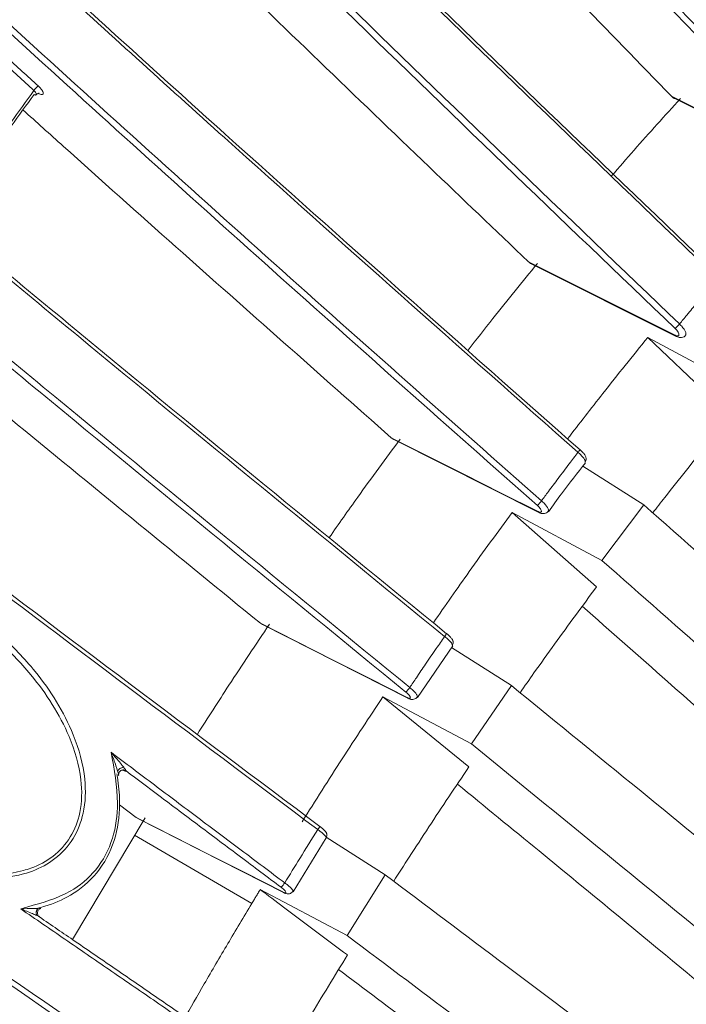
# Model space of a CAD drawing. Header units: millimetres. Extents: x 0 to 1118, y 0 to 864.
# Tile 227 of 256: x 909 to 916, y 173 to 183. Entities that reach past the tile are written whole.
import ezdxf

# ---------------------------------------------------------------- set-up
doc = ezdxf.new("R2010")
doc.units = ezdxf.units.MM

msp = doc.modelspace()

# ---------------------------------------------------------------- linework, layer by layer
at = {"color": 9, "linetype": 'Continuous', "lineweight": 15}
for p, q in [((909.172, 182.112), (909.167, 182.115)), ((911.364, 173.781), (910.158, 174.483))]:
    msp.add_line(p, q, dxfattribs=at)
at = {"color": 7, "linetype": 'Continuous', "lineweight": 15}
for p, q in [((915.716, 182.061), (917.206, 181.316)), ((914.24, 180.363), (915.731, 179.616)), ((916.372, 179.101), (915.438, 179.604)), ((915.438, 179.604), (916.286, 178.796)), ((912.825, 178.556), (912.799, 178.573)), ((912.825, 178.556), (914.317, 177.805)), ((914.771, 178.282), (915.398, 177.881)), ((914.966, 177.311), (915.398, 177.881)), ((914.966, 177.311), (914.043, 177.805)), ((914.043, 177.805), (914.911, 177.039)), ((911.475, 176.651), (911.453, 176.664)), ((911.475, 176.65), (912.97, 175.894)), ((913.069, 175.902), (913.431, 176.432)), ((913.42, 176.416), (914.035, 176.023)), ((913.623, 175.424), (914.035, 176.023)), ((913.623, 175.424), (912.713, 175.909)), ((912.713, 175.909), (913.598, 175.187)), ((910.003, 174.796), (910.175, 174.668)), ((910.266, 174.663), (909.52, 173.41)), ((910.192, 174.658), (910.175, 174.668)), ((910.191, 174.657), (911.689, 173.895)), ((911.789, 173.903), (912.131, 174.458)), ((912.129, 174.463), (912.737, 174.075)), ((912.345, 173.451), (912.737, 174.075)), ((912.345, 173.451), (911.451, 173.925))]:
    msp.add_line(p, q, dxfattribs=at)
at = {"color": 7, "linetype": 'Continuous', "lineweight": 15, "flags": 128}
for points in [[(915.682, 182.086), (916.06, 181.897), (916.439, 181.708), (916.817, 181.519), (917.196, 181.329)], [(914.21, 180.384), (914.588, 180.195), (914.965, 180.006), (915.343, 179.816), (915.721, 179.627)], [(912.799, 178.573), (913.176, 178.384), (913.554, 178.194), (913.931, 178.004), (914.309, 177.814)], [(914.72, 178.423), (914.725, 178.429), (914.73, 178.435), (914.734, 178.44), (914.737, 178.444), (914.74, 178.446), (914.741, 178.448), (914.742, 178.449), (914.741, 178.448)], [(911.453, 176.664), (911.831, 176.473), (912.208, 176.282), (912.585, 176.092), (912.962, 175.901)], [(913.368, 176.557), (913.369, 176.557), (913.368, 176.556), (913.367, 176.554), (913.365, 176.551), (913.361, 176.546), (913.357, 176.541), (913.352, 176.535), (913.347, 176.528)], [(910.175, 174.668), (910.552, 174.476), (910.929, 174.284), (911.306, 174.092), (911.683, 173.9)]]:
    msp.add_lwpolyline(points, dxfattribs=at)
at = {"color": 9, "linetype": 'Continuous', "lineweight": 15, "flags": 128}
for points in [[(914.317, 177.805), (914.312, 177.808), (914.309, 177.814)], [(912.969, 175.894), (912.966, 175.896), (912.962, 175.901)], [(911.683, 173.9), (911.688, 173.896), (911.689, 173.895)]]:
    msp.add_lwpolyline(points, dxfattribs=at)
at = {"color": 7, "linetype": 'Continuous', "lineweight": 15}
for centre, radius, start, end in [((909.454, 181.868), 0.433, 131.5801, 139.9827), ((919.084, 176.552), 4.604, 136.1279, 136.9281), ((912.736, 179.32), 2.13, 317.3117, 319.0043), ((912.381, 176.479), 0.773, 317.4237, 321.966), ((911.945, 174.628), 0.13, 318.6133, 335.7545), ((911.349, 174.242), 0.432, 317.1906, 325.0709)]:
    msp.add_arc(centre, radius, start, end, dxfattribs=at)
at = {"color": 9, "linetype": 'Continuous', "lineweight": 15}
msp.add_arc((915.74, 179.634), 0.0204, 199.459, 241.4969, dxfattribs=at)
at = {"color": 7, "linetype": 'Continuous', "lineweight": 15}
for points, knots in [([(902.486, 200.69), (902.528, 200.601), (902.715, 200.208), (903.091, 199.49), (903.653, 198.522), (904.28, 197.528), (905.153, 196.237), (906.313, 194.65), (907.793, 192.772), (909.362, 190.892), (910.982, 189.038), (912.628, 187.219), (914.844, 184.836), (916.543, 183.08), (917.677, 181.908)], [0, 0, 0, 0, 0.014898, 0.0657, 0.11688, 0.169057, 0.221502, 0.317614, 0.414599, 0.513454, 0.612688, 0.709241, 0.805942, 1, 1, 1, 1]), ([(917.657, 181.89), (916.528, 183.057), (914.833, 184.809), (912.618, 187.191), (910.984, 188.997), (909.387, 190.824), (907.834, 192.681), (906.339, 194.571), (905.148, 196.198), (904.245, 197.535), (903.587, 198.584), (902.984, 199.63), (902.651, 200.305), (902.484, 200.645)], [0, 0, 0, 0, 0.193505, 0.290512, 0.38765, 0.484323, 0.5813, 0.679671, 0.778832, 0.833242, 0.887935, 0.943723, 1, 1, 1, 1]), ([(917.201, 181.405), (916.072, 182.573), (914.376, 184.326), (912.16, 186.709), (910.524, 188.516), (908.924, 190.345), (907.368, 192.203), (905.87, 194.097), (904.69, 195.704), (903.811, 197.001), (903.184, 197.988), (902.611, 198.97), (902.184, 199.777), (901.964, 200.247), (901.891, 200.404)], [0, 0, 0, 0, 0.191049, 0.286815, 0.382706, 0.478237, 0.574063, 0.671248, 0.769205, 0.819696, 0.870413, 0.921987, 0.973938, 1, 1, 1, 1]), ([(901.957, 200.421), (902.03, 200.265), (902.245, 199.806), (902.661, 199.017), (903.225, 198.049), (903.854, 197.054), (904.729, 195.764), (905.891, 194.178), (907.371, 192.304), (908.939, 190.428), (910.558, 188.576), (912.203, 186.759), (914.418, 184.378), (916.115, 182.623), (917.248, 181.451)], [0, 0, 0, 0, 0.026008, 0.07628, 0.126926, 0.178559, 0.230456, 0.325438, 0.421272, 0.51893, 0.616958, 0.712454, 0.808093, 1, 1, 1, 1]), ([(899.512, 199.088), (899.711, 198.716), (900.061, 198.062), (900.696, 197.063), (901.337, 196.131), (902.043, 195.172), (903.006, 193.936), (904.263, 192.423), (905.841, 190.637), (907.499, 188.847), (909.201, 187.077), (910.924, 185.336), (913.236, 183.051), (915.001, 181.362), (916.178, 180.235)], [0, 0, 0, 0, 0.0644809, 0.1134866, 0.1628589, 0.2131896, 0.2637748, 0.3547483, 0.4464955, 0.5398919, 0.6336207, 0.7249843, 0.8164752, 1, 1, 1, 1]), ([(916.157, 180.214), (914.984, 181.337), (913.224, 183.023), (910.913, 185.306), (909.201, 187.035), (907.522, 188.781), (905.881, 190.55), (904.289, 192.347), (903.019, 193.874), (902.056, 195.109), (901.356, 196.056), (900.709, 196.995), (900.065, 198.005), (899.711, 198.666), (899.513, 199.036)], [0, 0, 0, 0, 0.183107, 0.274865, 0.366733, 0.458216, 0.549965, 0.64294, 0.736615, 0.785706, 0.835015, 0.88515, 0.935652, 1, 1, 1, 1]), ([(915.72, 179.696), (914.547, 180.82), (912.786, 182.507), (910.473, 184.792), (908.76, 186.521), (907.079, 188.269), (905.433, 190.041), (903.838, 191.84), (902.563, 193.37), (901.593, 194.61), (900.887, 195.564), (900.233, 196.51), (899.529, 197.609), (899.145, 198.344), (898.912, 198.789)], [0, 0, 0, 0, 0.1804333, 0.2708396, 0.3613512, 0.4515761, 0.542059, 0.6337324, 0.7260842, 0.774735, 0.8235997, 0.8732825, 0.9233282, 1, 1, 1, 1]), ([(898.979, 198.805), (899.21, 198.362), (899.589, 197.639), (900.28, 196.558), (900.923, 195.625), (901.633, 194.665), (902.599, 193.429), (903.857, 191.917), (905.435, 190.135), (907.092, 188.348), (908.793, 186.581), (910.515, 184.842), (912.826, 182.559), (914.588, 180.87), (915.765, 179.743)], [0, 0, 0, 0, 0.076513, 0.124954, 0.173758, 0.223509, 0.27351, 0.363258, 0.453761, 0.545864, 0.63829, 0.728497, 0.818827, 1, 1, 1, 1]), ([(896.576, 197.115), (896.745, 196.826), (897.087, 196.245), (897.722, 195.337), (898.405, 194.438), (899.122, 193.556), (899.9, 192.648), (900.946, 191.48), (902.294, 190.05), (903.966, 188.362), (905.71, 186.666), (907.491, 184.984), (909.287, 183.327), (911.693, 181.146), (913.521, 179.527), (914.741, 178.448)], [0, 0, 0, 0, 0.054296, 0.109333, 0.156285, 0.203574, 0.251739, 0.300135, 0.386699, 0.473945, 0.562633, 0.65161, 0.738518, 0.825534, 1, 1, 1, 1]), ([(914.72, 178.423), (913.504, 179.499), (911.68, 181.115), (909.275, 183.294), (907.49, 184.941), (905.731, 186.601), (904.004, 188.279), (902.319, 189.978), (900.959, 191.419), (899.913, 192.585), (899.143, 193.482), (898.419, 194.37), (897.728, 195.277), (897.097, 196.185), (896.737, 196.775), (896.578, 197.059), (896.578, 197.059)], [0, 0, 0, 0, 0.174179, 0.261424, 0.348761, 0.435785, 0.523041, 0.611368, 0.700306, 0.747344, 0.794579, 0.842566, 0.890888, 0.94509, 0.999999, 1, 1, 1, 1]), ([(896.148, 196.612), (896.148, 196.612), (896.293, 196.353), (896.622, 195.809), (897.222, 194.934), (897.921, 194.008), (898.78, 192.95), (899.81, 191.763), (901.016, 190.45), (902.296, 189.118), (903.601, 187.809), (905.122, 186.326), (906.864, 184.675), (909.093, 182.617), (911.588, 180.364), (913.425, 178.737), (914.344, 177.923)], [0, 0, 0, 0, 0.000001, 0.050052, 0.100694, 0.152147, 0.204058, 0.271397, 0.33932, 0.408588, 0.478157, 0.542736, 0.63995, 0.737416, 0.868627, 1, 1, 1, 1]), ([(914.302, 177.876), (913.393, 178.681), (911.574, 180.292), (908.865, 182.736), (906.635, 184.801), (904.881, 186.473), (903.571, 187.75), (902.277, 189.047), (901.006, 190.368), (899.784, 191.696), (898.742, 192.897), (897.882, 193.955), (897.187, 194.874), (896.568, 195.767), (896.244, 196.32), (896.082, 196.596)], [0, 0, 0, 0, 0.129744, 0.259595, 0.390175, 0.455723, 0.521382, 0.58908, 0.657025, 0.726028, 0.795581, 0.845952, 0.896309, 0.948161, 1, 1, 1, 1]), ([(894.259, 193.968), (894.494, 193.666), (894.967, 193.056), (895.917, 191.977), (896.949, 190.887), (898.027, 189.809), (899.033, 188.837), (900.27, 187.679), (901.752, 186.334), (903.682, 184.632), (905.679, 182.919), (907.723, 181.2), (910.219, 179.128), (912.108, 177.586), (913.368, 176.557)], [0, 0, 0, 0, 0.060795, 0.122524, 0.198029, 0.252491, 0.30724, 0.362323, 0.447092, 0.532255, 0.647339, 0.735345, 0.823445, 1, 1, 1, 1]), ([(913.347, 176.528), (912.09, 177.555), (910.204, 179.095), (907.709, 181.166), (905.697, 182.858), (903.557, 184.693), (901.682, 186.349), (900.214, 187.685), (899.127, 188.7), (898.073, 189.714), (897.119, 190.666), (896.27, 191.551), (895.528, 192.365), (894.843, 193.16), (894.461, 193.654), (894.268, 193.903)], [0, 0, 0, 0, 0.17646, 0.264807, 0.353233, 0.463602, 0.574431, 0.631018, 0.687761, 0.745127, 0.802791, 0.851154, 0.900209, 0.949663, 1, 1, 1, 1]), ([(912.95, 175.956), (911.693, 176.983), (909.806, 178.524), (907.311, 180.596), (905.289, 182.296), (903.129, 184.148), (901.23, 185.824), (899.745, 187.177), (898.644, 188.204), (897.577, 189.231), (896.629, 190.179), (895.803, 191.041), (895.095, 191.817), (894.439, 192.575), (894.067, 193.048), (893.881, 193.286)], [0, 0, 0, 0, 0.177294, 0.266046, 0.354874, 0.467052, 0.579699, 0.63723, 0.694922, 0.753262, 0.811914, 0.858298, 0.90495, 0.952268, 1, 1, 1, 1]), ([(893.941, 193.311), (894.121, 193.082), (894.483, 192.62), (895.127, 191.874), (895.841, 191.092), (896.658, 190.239), (897.575, 189.32), (898.59, 188.341), (899.839, 187.171), (901.337, 185.812), (903.287, 184.094), (905.297, 182.37), (907.349, 180.645), (909.843, 178.574), (911.731, 177.032), (912.99, 176.003)], [0, 0, 0, 0, 0.046057, 0.092896, 0.140099, 0.187992, 0.243212, 0.29873, 0.354966, 0.441179, 0.527798, 0.644873, 0.733504, 0.822225, 1, 1, 1, 1]), ([(892.356, 190.451), (892.479, 190.328), (892.831, 189.974), (893.476, 189.357), (894.309, 188.592), (895.207, 187.795), (896.444, 186.727), (898.059, 185.379), (900.077, 183.749), (902.168, 182.098), (904.23, 180.501), (906.233, 178.969), (908.815, 177.012), (910.763, 175.55), (912.063, 174.575)], [0, 0, 0, 0, 0.027034, 0.077468, 0.128298, 0.180155, 0.232282, 0.331525, 0.431681, 0.533683, 0.636027, 0.72689, 0.817834, 1, 1, 1, 1]), ([(912.042, 174.542), (910.745, 175.516), (908.799, 176.976), (906.218, 178.932), (904.232, 180.452), (902.201, 182.025), (900.131, 183.657), (898.097, 185.298), (896.465, 186.659), (895.226, 187.727), (894.338, 188.514), (893.497, 189.285), (892.843, 189.91), (892.487, 190.267), (892.367, 190.386)], [0, 0, 0, 0, 0.182172, 0.273339, 0.364573, 0.464526, 0.564744, 0.666274, 0.768611, 0.819176, 0.869969, 0.921643, 0.973711, 1, 1, 1, 1]), ([(912.185, 185.725), (912.296, 185.608), (912.767, 185.109), (913.602, 184.234), (914.657, 183.139), (915.352, 182.425), (915.682, 182.086)], [0, 0, 0, 0, 0.096191, 0.40754, 0.719115, 1, 1, 1, 1]), ([(910.452, 171.864), (909.117, 172.781), (906.445, 174.615), (902.837, 177.108), (899.646, 179.341), (897.383, 180.947), (895.665, 182.187), (894.464, 183.065), (893.288, 183.936), (892.545, 184.5), (892.172, 184.783)], [0, 0, 0, 0, 0.211366, 0.42286, 0.573344, 0.724485, 0.792981, 0.861657, 0.930656, 1, 1, 1, 1]), ([(892.223, 184.816), (892.585, 184.542), (893.309, 183.993), (894.471, 183.132), (895.68, 182.248), (897.411, 180.999), (899.682, 179.387), (902.87, 177.156), (906.48, 174.661), (909.151, 172.827), (910.487, 171.909)], [0, 0, 0, 0, 0.0672991, 0.1349576, 0.2049979, 0.2752537, 0.4256459, 0.5768715, 0.7882914, 1, 1, 1, 1]), ([(910.523, 183.937), (910.66, 183.802), (911.17, 183.303), (912.059, 182.443), (913.151, 181.394), (913.869, 180.709), (914.21, 180.384)], [0, 0, 0, 0, 0.1129934, 0.4185179, 0.7242207, 1, 1, 1, 1]), ([(908.435, 182.861), (908.502, 182.799), (908.636, 182.676), (908.825, 182.503), (909.002, 182.342), (909.112, 182.242), (909.167, 182.192)], [0, 0, 0, 0, 0.275385, 0.550774, 0.775386, 1, 1, 1, 1]), ([(909.123, 182.146), (909.068, 182.196), (908.958, 182.296), (908.781, 182.458), (908.591, 182.631), (908.457, 182.754), (908.39, 182.816)], [0, 0, 0, 0, 0.224608, 0.449218, 0.724607, 1, 1, 1, 1]), ([(909.146, 182.1), (909.149, 182.104), (909.155, 182.111), (909.167, 182.116), (909.175, 182.116), (909.175, 182.116), (909.176, 182.116)], [0, 0, 0, 0, 0.258137, 0.60395, 0.824542, 1, 1, 1, 1]), ([(909.167, 182.192), (909.175, 182.184), (909.191, 182.168), (909.209, 182.145), (909.219, 182.124), (909.22, 182.109), (909.213, 182.102), (909.197, 182.102), (909.182, 182.108), (909.173, 182.112), (909.172, 182.112)], [0, 0, 0, 0, 0.141682, 0.283376, 0.424833, 0.565809, 0.706348, 0.846685, 0.987145, 1, 1, 1, 1]), ([(909.124, 182.104), (909.046, 181.996), (908.881, 181.768), (908.632, 181.415), (908.405, 181.089), (908.265, 180.883), (908.209, 180.8)], [0, 0, 0, 0, 0.252959, 0.532699, 0.812419, 1, 1, 1, 1]), ([(909.145, 182.101), (909.144, 182.1), (909.143, 182.098), (909.135, 182.098), (909.128, 182.102), (909.124, 182.104)], [0, 0, 0, 0, 0.237277, 0.601453, 1, 1, 1, 1]), ([(915.774, 182.061), (915.614, 181.886), (915.376, 181.624), (915.143, 181.355), (915.066, 181.266)], [0, 0, 0, 0, 0.671331, 1, 1, 1, 1]), ([(915.716, 182.061), (915.714, 182.062), (915.701, 182.067), (915.691, 182.077), (915.682, 182.086)], [0, 0, 0, 0, 0.126848, 1, 1, 1, 1]), ([(909.009, 181.945), (909.148, 181.821), (909.671, 181.349), (910.933, 180.224), (912.06, 179.227), (912.799, 178.573)], [0, 0, 0, 0, 0.110352, 0.416738, 1, 1, 1, 1]), ([(893.241, 180.708), (893.712, 180.406), (894.655, 179.802), (896.601, 178.565), (899.076, 177.002), (902.082, 175.115), (905.836, 172.769), (909.47, 170.505), (912.966, 168.323), (914.698, 167.236), (915.564, 166.692)], [0, 0, 0, 0, 0.066779, 0.133773, 0.26881, 0.402355, 0.53617, 0.768031, 0.883937, 1, 1, 1, 1]), ([(914.302, 180.365), (914.149, 180.177), (913.909, 179.884), (913.674, 179.582), (913.589, 179.473)], [0, 0, 0, 0, 0.638944, 1, 1, 1, 1]), ([(914.24, 180.363), (914.24, 180.363), (914.228, 180.367), (914.219, 180.376), (914.21, 180.384)], [0, 0, 0, 0, 0.00249, 1, 1, 1, 1]), ([(915.765, 179.743), (915.79, 179.774), (915.85, 179.847), (915.95, 179.967), (916.056, 180.093), (916.127, 180.177), (916.157, 180.214)], [0, 0, 0, 0, 0.193869, 0.462671, 0.765291, 1, 1, 1, 1]), ([(907.574, 179.842), (907.619, 179.805), (908.078, 179.426), (909.37, 178.365), (910.62, 177.344), (911.453, 176.664)], [0, 0, 0, 0, 0.034952, 0.356605, 1, 1, 1, 1]), ([(915.721, 179.627), (915.723, 179.626), (915.73, 179.622), (915.743, 179.619), (915.754, 179.621), (915.76, 179.629), (915.759, 179.642), (915.751, 179.659), (915.738, 179.678), (915.726, 179.69), (915.72, 179.696)], [0, 0, 0, 0, 0.0382283, 0.1750195, 0.311891, 0.4490408, 0.5865445, 0.7243217, 0.8621606, 1, 1, 1, 1]), ([(915.438, 179.604), (915.283, 179.413), (915.006, 179.071), (914.734, 178.718), (914.613, 178.561)], [0, 0, 0, 0, 0.5562262, 1, 1, 1, 1]), ([(915.731, 179.616), (915.732, 179.615), (915.745, 179.607), (915.768, 179.602), (915.798, 179.605), (915.818, 179.615), (915.824, 179.624), (915.826, 179.627)], [0, 0, 0, 0, 0.038015, 0.417194, 0.691669, 0.916781, 1, 1, 1, 1]), ([(915.173, 166.053), (914.493, 166.48), (913.131, 167.336), (910.378, 169.057), (907.192, 171.044), (903.583, 173.296), (900.249, 175.383), (897.488, 177.121), (895.301, 178.505), (894.229, 179.19), (893.691, 179.532)], [0, 0, 0, 0, 0.095071, 0.190331, 0.381226, 0.535051, 0.688989, 0.843942, 0.921866, 1, 1, 1, 1]), ([(916.286, 178.796), (916.211, 178.704), (916.06, 178.52), (915.836, 178.24), (915.646, 178), (915.531, 177.853), (915.49, 177.8)], [0, 0, 0, 0, 0.281289, 0.562577, 0.843234, 1, 1, 1, 1]), ([(912.892, 178.559), (912.745, 178.36), (912.499, 178.027), (912.258, 177.685), (912.161, 177.546)], [0, 0, 0, 0, 0.5952325, 1, 1, 1, 1]), ([(914.344, 177.923), (914.368, 177.955), (914.425, 178.032), (914.521, 178.16), (914.622, 178.294), (914.69, 178.384), (914.72, 178.423)], [0, 0, 0, 0, 0.192027, 0.459428, 0.763484, 1, 1, 1, 1]), ([(914.793, 178.32), (914.793, 178.321), (914.798, 178.325), (914.803, 178.338), (914.805, 178.355), (914.802, 178.371), (914.796, 178.388), (914.783, 178.407), (914.763, 178.429), (914.747, 178.443), (914.741, 178.448)], [0, 0, 0, 0, 0.003406, 0.127356, 0.230745, 0.327828, 0.441378, 0.629597, 0.859572, 1, 1, 1, 1]), ([(914.418, 177.812), (914.461, 177.874), (914.584, 178.047), (914.714, 178.211), (914.797, 178.316)], [0, 0, 0, 0, 0.357257, 1, 1, 1, 1]), ([(914.309, 177.814), (914.31, 177.813), (914.318, 177.809), (914.33, 177.806), (914.34, 177.806), (914.345, 177.813), (914.343, 177.825), (914.335, 177.841), (914.321, 177.859), (914.308, 177.871), (914.302, 177.876)], [0, 0, 0, 0, 0.035037, 0.172266, 0.309511, 0.447024, 0.584938, 0.72321, 0.861606, 1, 1, 1, 1]), ([(915.398, 177.881), (915.804, 177.523), (916.644, 176.783), (917.918, 175.663), (919.216, 174.516), (920.074, 173.746), (920.504, 173.36)], [0, 0, 0, 0, 0.2380839, 0.4923106, 0.7461106, 1, 1, 1, 1]), ([(914.043, 177.805), (913.895, 177.603), (913.622, 177.229), (913.355, 176.846), (913.232, 176.669)], [0, 0, 0, 0, 0.5396978, 1, 1, 1, 1]), ([(914.317, 177.805), (914.318, 177.804), (914.334, 177.795), (914.356, 177.79), (914.387, 177.794), (914.405, 177.804), (914.411, 177.814), (914.413, 177.817)], [0, 0, 0, 0, 0.035923, 0.48012, 0.698229, 0.903014, 1, 1, 1, 1]), ([(906.97, 177.222), (907.006, 177.227), (907.217, 177.256), (907.706, 177.195), (908.283, 176.931), (908.781, 176.557), (909.201, 176.121), (909.517, 175.617), (909.662, 175.102), (909.651, 174.729), (909.54, 174.441), (909.351, 174.234), (909.164, 174.133), (908.895, 174.045), (908.453, 174.021), (907.894, 174.179), (907.39, 174.45), (906.992, 174.756), (906.645, 175.124), (906.367, 175.554), (906.202, 176.007), (906.179, 176.424), (906.274, 176.759), (906.459, 177.004), (906.704, 177.161), (906.883, 177.202), (906.97, 177.222)], [0, 0, 0, 0, 0.010528, 0.062971, 0.14166, 0.192157, 0.242653, 0.315779, 0.361462, 0.39545, 0.422808, 0.450249, 0.476223, 0.484508, 0.533564, 0.602737, 0.650817, 0.698922, 0.747619, 0.796217, 0.84594, 0.885057, 0.91543, 0.945948, 0.973589, 1, 1, 1, 1]), ([(920.031, 172.815), (919.604, 173.199), (918.752, 173.967), (917.463, 175.109), (916.201, 176.223), (915.368, 176.957), (914.966, 177.311)], [0, 0, 0, 0, 0.254379, 0.50873, 0.762451, 1, 1, 1, 1]), ([(906.713, 177.106), (906.713, 177.106), (906.62, 177.08), (906.462, 176.96), (906.285, 176.729), (906.199, 176.409), (906.227, 176.005), (906.394, 175.568), (906.671, 175.149), (907.126, 174.671), (907.748, 174.266), (908.451, 174.061), (908.885, 174.079), (909.148, 174.162), (909.33, 174.257), (909.512, 174.457), (909.616, 174.735), (909.621, 175.097), (909.473, 175.597), (909.157, 176.086), (908.742, 176.511), (908.25, 176.879), (907.682, 177.14), (907.202, 177.205), (906.995, 177.179), (906.961, 177.175)], [0, 0, 0, 0, 0.000241, 0.029854, 0.059007, 0.089763, 0.129657, 0.180742, 0.230099, 0.28129, 0.380529, 0.451906, 0.502156, 0.510595, 0.536951, 0.56469, 0.592394, 0.627034, 0.673945, 0.749496, 0.801077, 0.854088, 0.935401, 0.989248, 1, 1, 1, 1]), ([(914.911, 177.039), (914.839, 176.941), (914.694, 176.746), (914.48, 176.451), (914.29, 176.186), (914.172, 176.018), (914.124, 175.95)], [0, 0, 0, 0, 0.272163, 0.544325, 0.81583, 1, 1, 1, 1]), ([(914.764, 176.84), (915.056, 176.582), (915.779, 175.944), (916.895, 174.955), (917.713, 174.218), (918.104, 173.865)], [0, 0, 0, 0, 0.261136, 0.646239, 1, 1, 1, 1]), ([(911.546, 176.655), (911.406, 176.446), (911.156, 176.072), (910.912, 175.691), (910.804, 175.522)], [0, 0, 0, 0, 0.557449, 1, 1, 1, 1]), ([(913.427, 176.437), (913.428, 176.438), (913.433, 176.444), (913.437, 176.457), (913.437, 176.472), (913.433, 176.486), (913.427, 176.498), (913.416, 176.513), (913.398, 176.532), (913.378, 176.551), (913.367, 176.559), (913.365, 176.56)], [0, 0, 0, 0, 0.032627, 0.1397031, 0.2297, 0.3119254, 0.3996441, 0.530729, 0.7653245, 0.9580761, 1, 1, 1, 1]), ([(912.99, 176.003), (913.012, 176.037), (913.066, 176.117), (913.157, 176.251), (913.254, 176.393), (913.319, 176.487), (913.347, 176.528)], [0, 0, 0, 0, 0.191003, 0.457735, 0.76251, 1, 1, 1, 1]), ([(912.962, 175.901), (912.963, 175.9), (912.971, 175.897), (912.982, 175.892), (912.993, 175.892), (912.997, 175.898), (912.994, 175.909), (912.984, 175.923), (912.969, 175.94), (912.956, 175.951), (912.95, 175.956)], [0, 0, 0, 0, 0.031075, 0.168883, 0.306652, 0.444666, 0.583103, 0.721955, 0.86098, 1, 1, 1, 1]), ([(914.035, 176.023), (914.445, 175.689), (915.294, 174.997), (916.58, 173.949), (917.889, 172.877), (918.754, 172.158), (919.187, 171.798)], [0, 0, 0, 0, 0.238218, 0.4926, 0.746236, 1, 1, 1, 1]), ([(912.713, 175.909), (912.573, 175.696), (912.292, 175.272), (912.018, 174.839), (911.881, 174.622)], [0, 0, 0, 0, 0.49987, 1, 1, 1, 1]), ([(912.969, 175.894), (912.971, 175.894), (912.985, 175.885), (913.004, 175.88), (913.032, 175.881), (913.053, 175.889), (913.061, 175.9), (913.066, 175.905)], [0, 0, 0, 0, 0.034266, 0.444399, 0.639073, 0.825563, 1, 1, 1, 1]), ([(895.344, 175.623), (896.038, 175.234), (897.426, 174.457), (900.239, 172.88), (904.147, 170.685), (908.252, 168.377), (911.826, 166.369), (913.598, 165.375), (914.485, 164.878)], [0, 0, 0, 0, 0.110153, 0.22051, 0.442021, 0.720891, 0.860334, 1, 1, 1, 1]), ([(908.987, 173.726), (909.011, 173.733), (909.184, 173.783), (909.473, 173.862), (909.781, 174.12), (909.951, 174.445), (910.004, 174.868), (909.949, 175.163), (909.916, 175.337)], [0, 0, 0, 0, 0.035099, 0.252478, 0.414508, 0.585651, 0.755742, 1, 1, 1, 1]), ([(909.916, 175.337), (910.065, 175.225), (910.363, 175.001), (910.809, 174.665), (911.256, 174.33), (911.554, 174.106), (911.703, 173.994)], [0, 0, 0, 0, 0.249999, 0.499998, 0.749999, 1, 1, 1, 1]), ([(909.983, 175.146), (909.979, 175.158), (909.962, 175.213), (909.939, 175.277), (909.919, 175.328), (909.916, 175.336), (909.916, 175.337)], [0, 0, 0, 0, 0.1865943, 0.8670673, 0.994392, 1, 1, 1, 1]), ([(909.916, 175.337), (909.916, 175.336), (909.922, 175.33), (909.959, 175.289), (910.003, 175.238), (910.038, 175.193), (910.046, 175.184)], [0, 0, 0, 0, 0.0056237, 0.1329359, 0.8134408, 1, 1, 1, 1]), ([(918.731, 171.225), (918.301, 171.583), (917.442, 172.301), (916.142, 173.368), (914.868, 174.409), (914.029, 175.093), (913.623, 175.424)], [0, 0, 0, 0, 0.254486, 0.508942, 0.762556, 1, 1, 1, 1]), ([(910.046, 175.184), (910.043, 175.183), (910.037, 175.182), (910.028, 175.179), (910.018, 175.175), (910.008, 175.17), (909.999, 175.164), (909.992, 175.158), (909.986, 175.152), (909.984, 175.148), (909.983, 175.146)], [0, 0, 0, 0, 0.115047, 0.23822, 0.367475, 0.5, 0.632525, 0.76178, 0.884953, 1, 1, 1, 1]), ([(909.994, 175.099), (909.994, 175.099), (909.995, 175.1), (909.995, 175.103), (909.993, 175.112), (909.989, 175.127), (909.985, 175.139), (909.983, 175.146)], [0, 0, 0, 0, 0.074684, 0.147731, 0.30284, 0.610595, 1, 1, 1, 1]), ([(909.994, 175.099), (909.994, 175.103), (909.993, 175.112), (909.997, 175.126), (910.004, 175.139), (910.017, 175.149), (910.032, 175.155), (910.047, 175.156), (910.061, 175.152), (910.068, 175.147), (910.072, 175.145)], [0, 0, 0, 0, 0.1057861, 0.2264658, 0.3596135, 0.5, 0.6403865, 0.7735342, 0.8942139, 1, 1, 1, 1]), ([(909.995, 175.117), (909.997, 175.123), (910, 175.134), (910.012, 175.147), (910.026, 175.153), (910.036, 175.155), (910.042, 175.155), (910.045, 175.154), (910.045, 175.154), (910.045, 175.154)], [0, 0, 0, 0, 0.22022, 0.441572, 0.628227, 0.770863, 0.881469, 0.969821, 1, 1, 1, 1]), ([(910.072, 175.145), (910.071, 175.145), (910.069, 175.144), (910.063, 175.145), (910.056, 175.147), (910.048, 175.15), (910.042, 175.153), (910.038, 175.155)], [0, 0, 0, 0, 0.193318, 0.393439, 0.586555, 0.784426, 1, 1, 1, 1]), ([(910.046, 175.184), (910.05, 175.178), (910.058, 175.168), (910.067, 175.156), (910.071, 175.149), (910.072, 175.146), (910.072, 175.145), (910.072, 175.145)], [0, 0, 0, 0, 0.38942, 0.6972639, 0.8523395, 0.9253474, 1, 1, 1, 1]), ([(911.666, 173.948), (911.526, 174.053), (911.247, 174.263), (910.827, 174.577), (910.436, 174.872), (910.184, 175.061), (910.072, 175.145)], [0, 0, 0, 0, 0.262928, 0.525856, 0.788785, 1, 1, 1, 1]), ([(913.598, 175.187), (913.529, 175.085), (913.391, 174.879), (913.186, 174.57), (912.997, 174.28), (912.877, 174.093), (912.824, 174.01)], [0, 0, 0, 0, 0.264221, 0.528442, 0.791193, 1, 1, 1, 1]), ([(909.986, 175.049), (909.986, 175.049), (909.998, 174.967), (910.014, 174.759), (909.969, 174.423), (909.792, 174.088), (909.525, 173.865), (909.326, 173.781), (909.234, 173.754), (909.234, 173.754)], [0, 0, 0, 0, 0.000009, 0.1490143, 0.3764974, 0.6063627, 0.8239788, 0.999991, 1, 1, 1, 1]), ([(909.976, 175.114), (909.977, 175.107), (909.98, 175.085), (909.984, 175.063), (909.986, 175.049), (909.986, 175.049)], [0, 0, 0, 0, 0.3345, 0.999775, 1, 1, 1, 1]), ([(913.479, 175.01), (913.759, 174.781), (914.475, 174.196), (915.586, 173.283), (916.412, 172.594), (916.807, 172.265)], [0, 0, 0, 0, 0.251643, 0.641556, 1, 1, 1, 1]), ([(911.703, 173.994), (911.755, 174.078), (911.867, 174.262), (911.981, 174.444), (912.042, 174.542)], [0, 0, 0, 0, 0.457605, 1, 1, 1, 1]), ([(912.128, 174.461), (912.129, 174.463), (912.134, 174.47), (912.136, 174.483), (912.136, 174.497), (912.132, 174.508), (912.127, 174.517), (912.12, 174.526), (912.109, 174.538), (912.09, 174.554), (912.072, 174.569), (912.062, 174.576), (912.06, 174.578)], [0, 0, 0, 0, 0.045963, 0.143821, 0.225593, 0.297512, 0.363308, 0.437395, 0.580982, 0.784293, 0.963203, 1, 1, 1, 1]), ([(914.119, 164.224), (913.366, 164.646), (911.858, 165.491), (909.192, 166.988), (906.137, 168.705), (902.7, 170.636), (899.266, 172.565), (896.999, 173.835), (895.865, 174.471)], [0, 0, 0, 0, 0.124694, 0.249668, 0.437172, 0.624681, 0.812161, 1, 1, 1, 1]), ([(912.737, 174.075), (913.15, 173.765), (914.005, 173.124), (915.299, 172.152), (916.616, 171.158), (917.486, 170.493), (917.921, 170.16)], [0, 0, 0, 0, 0.23829, 0.492788, 0.746311, 1, 1, 1, 1]), ([(911.451, 173.925), (911.444, 173.913), (911.429, 173.889), (911.407, 173.853), (911.386, 173.817), (911.371, 173.793), (911.364, 173.781)], [0, 0, 0, 0, 0.249999, 0.499998, 0.749999, 1, 1, 1, 1]), ([(911.451, 173.925), (911.531, 173.865), (911.83, 173.64), (912.129, 173.416), (912.348, 173.252)], [0, 0, 0, 0, 0.2673496, 1, 1, 1, 1]), ([(911.683, 173.9), (911.684, 173.9), (911.691, 173.896), (911.703, 173.892), (911.713, 173.891), (911.716, 173.895), (911.712, 173.904), (911.702, 173.917), (911.686, 173.933), (911.673, 173.943), (911.666, 173.948)], [0, 0, 0, 0, 0.02625, 0.164779, 0.303229, 0.441898, 0.580992, 0.720528, 0.860267, 1, 1, 1, 1]), ([(911.689, 173.896), (911.69, 173.895), (911.704, 173.888), (911.719, 173.882), (911.744, 173.88), (911.762, 173.885), (911.777, 173.895), (911.783, 173.904), (911.785, 173.907)], [0, 0, 0, 0, 0.032323, 0.398893, 0.565611, 0.728572, 0.896951, 1, 1, 1, 1]), ([(908.987, 173.726), (908.988, 173.726), (909.031, 173.728), (909.093, 173.731), (909.149, 173.732), (909.165, 173.732)], [0, 0, 0, 0, 0.005406, 0.712217, 1, 1, 1, 1]), ([(910.807, 172.477), (910.655, 172.581), (910.352, 172.789), (909.897, 173.101), (909.442, 173.414), (909.139, 173.622), (908.987, 173.726)], [0, 0, 0, 0, 0.25, 0.5, 0.75, 1, 1, 1, 1]), ([(909.154, 173.657), (909.139, 173.664), (909.086, 173.687), (909.029, 173.71), (908.988, 173.726), (908.987, 173.726)], [0, 0, 0, 0, 0.287752, 0.994585, 1, 1, 1, 1]), ([(909.165, 173.732), (909.163, 173.73), (909.159, 173.725), (909.154, 173.716), (909.15, 173.706), (909.147, 173.695), (909.146, 173.683), (909.148, 173.673), (909.15, 173.664), (909.153, 173.659), (909.154, 173.657)], [0, 0, 0, 0, 0.1145737, 0.2376383, 0.3670944, 0.5, 0.6329056, 0.7623617, 0.8854263, 1, 1, 1, 1]), ([(909.18, 173.643), (909.177, 173.646), (909.171, 173.651), (909.163, 173.662), (909.159, 173.676), (909.159, 173.691), (909.163, 173.705), (909.171, 173.718), (909.181, 173.726), (909.189, 173.73), (909.193, 173.731)], [0, 0, 0, 0, 0.107956, 0.229294, 0.361539, 0.5, 0.638461, 0.770706, 0.892044, 1, 1, 1, 1]), ([(909.165, 173.732), (909.17, 173.732), (909.178, 173.732), (909.188, 173.732), (909.191, 173.732), (909.193, 173.731)], [0, 0, 0, 0, 0.465968, 0.73451, 1, 1, 1, 1]), ([(909.234, 173.754), (909.234, 173.754), (909.215, 173.748), (909.196, 173.743), (909.177, 173.737)], [0, 0, 0, 0, 0.000249, 1, 1, 1, 1]), ([(911.364, 173.781), (911.282, 173.644), (911.117, 173.37), (910.884, 172.971), (910.734, 172.709), (910.663, 172.587)], [0, 0, 0, 0, 0.347152, 0.694372, 1, 1, 1, 1]), ([(909.18, 173.643), (909.179, 173.645), (909.176, 173.647), (909.167, 173.651), (909.159, 173.655), (909.154, 173.657)], [0, 0, 0, 0, 0.265441, 0.534003, 1, 1, 1, 1]), ([(909.18, 173.643), (909.302, 173.56), (909.567, 173.378), (909.974, 173.099), (910.401, 172.806), (910.685, 172.611), (910.828, 172.513)], [0, 0, 0, 0, 0.2224543, 0.481636, 0.740818, 1, 1, 1, 1]), ([(917.485, 169.562), (917.052, 169.894), (916.187, 170.557), (914.879, 171.546), (913.599, 172.51), (912.754, 173.145), (912.345, 173.451)], [0, 0, 0, 0, 0.2546, 0.509169, 0.762689, 1, 1, 1, 1]), ([(912.348, 173.252), (912.283, 173.145), (912.152, 172.931), (911.957, 172.609), (911.765, 172.286), (911.639, 172.069), (911.575, 171.961)], [0, 0, 0, 0, 0.250597, 0.501194, 0.750581, 1, 1, 1, 1]), ([(912.257, 173.102), (912.524, 172.901), (913.23, 172.37), (914.334, 171.534), (915.165, 170.897), (915.563, 170.592)], [0, 0, 0, 0, 0.241685, 0.636689, 1, 1, 1, 1])]:
    msp.add_open_spline(points, degree=3, knots=knots, dxfattribs=at)
at = {"color": 9, "linetype": 'Continuous', "lineweight": 15}
for points, knots in [([(908.189, 180.816), (908.25, 180.905), (908.395, 181.118), (908.627, 181.451), (908.877, 181.806), (909.043, 182.036), (909.123, 182.146)], [0, 0, 0, 0, 0.198398, 0.473296, 0.748213, 1, 1, 1, 1]), ([(909.123, 182.146), (909.127, 182.142), (909.134, 182.133), (909.142, 182.12), (909.147, 182.11), (909.148, 182.103), (909.146, 182.102), (909.145, 182.101)], [0, 0, 0, 0, 0.231512, 0.46252, 0.692358, 0.920715, 1, 1, 1, 1]), ([(915.765, 179.743), (915.775, 179.733), (915.795, 179.713), (915.817, 179.682), (915.83, 179.655), (915.833, 179.635), (915.828, 179.629), (915.825, 179.627)], [0, 0, 0, 0, 0.216809, 0.433646, 0.650482, 0.867008, 1, 1, 1, 1]), ([(914.791, 178.321), (914.793, 178.322), (914.797, 178.324), (914.794, 178.339), (914.781, 178.361), (914.757, 178.388), (914.735, 178.41), (914.722, 178.421), (914.72, 178.423)], [0, 0, 0, 0, 0.0937024, 0.3095936, 0.5240404, 0.7368966, 0.9487232, 1, 1, 1, 1]), ([(914.344, 177.923), (914.355, 177.914), (914.376, 177.895), (914.4, 177.866), (914.414, 177.841), (914.419, 177.823), (914.414, 177.818), (914.412, 177.816)], [0, 0, 0, 0, 0.216836, 0.433732, 0.650558, 0.866957, 1, 1, 1, 1]), ([(913.425, 176.436), (913.426, 176.437), (913.431, 176.439), (913.425, 176.451), (913.41, 176.472), (913.386, 176.497), (913.363, 176.516), (913.349, 176.527), (913.347, 176.528)], [0, 0, 0, 0, 0.094933, 0.312255, 0.527964, 0.741965, 0.95492, 1, 1, 1, 1]), ([(912.99, 176.003), (913, 175.994), (913.022, 175.976), (913.048, 175.95), (913.064, 175.927), (913.07, 175.911), (913.065, 175.907), (913.064, 175.905)], [0, 0, 0, 0, 0.217595, 0.435276, 0.652829, 0.869874, 1, 1, 1, 1]), ([(912.126, 174.461), (912.127, 174.461), (912.131, 174.462), (912.124, 174.473), (912.107, 174.491), (912.081, 174.514), (912.057, 174.532), (912.044, 174.541), (912.042, 174.542)], [0, 0, 0, 0, 0.084718, 0.306448, 0.526446, 0.744651, 0.961795, 1, 1, 1, 1]), ([(911.703, 173.994), (911.714, 173.986), (911.737, 173.97), (911.764, 173.945), (911.782, 173.925), (911.789, 173.911), (911.785, 173.908), (911.783, 173.907)], [0, 0, 0, 0, 0.217805, 0.435713, 0.653455, 0.870647, 1, 1, 1, 1])]:
    msp.add_open_spline(points, degree=3, knots=knots, dxfattribs=at)

doc.saveas('drawing.dxf')
